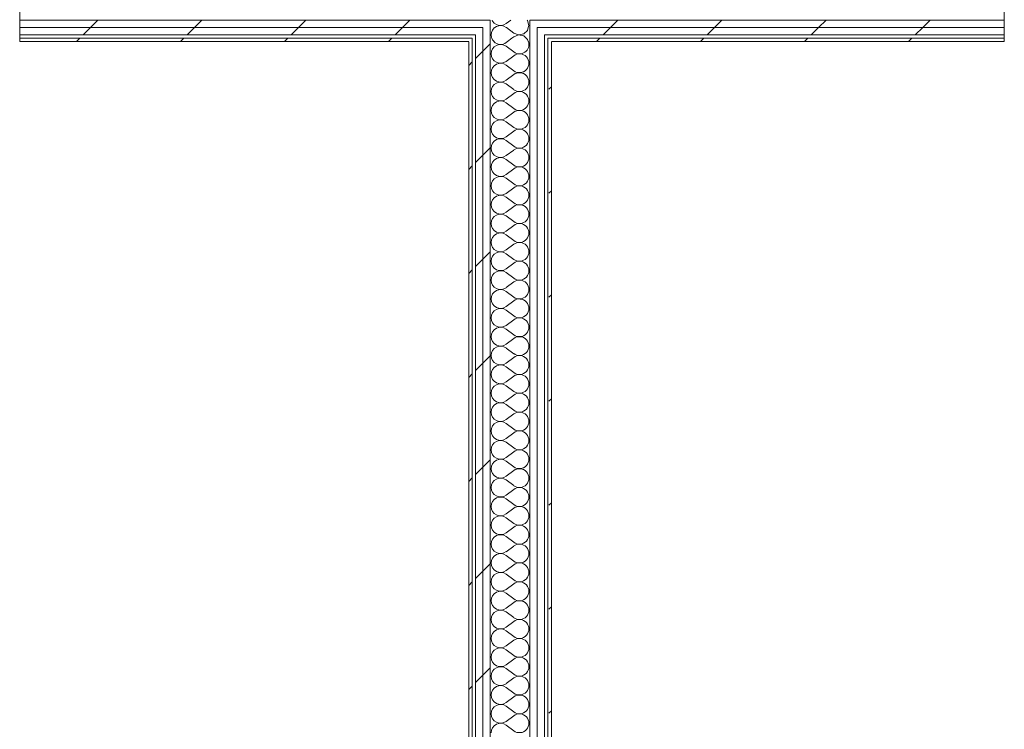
# Model space of a CAD drawing. Header units: millimetres. Extents: x -30280 to 19093, y -17460 to 4378.
# Tile 73 of 188: x -16930 to -15190, y 339 to 1594. Entities that reach past the tile are written whole.
import ezdxf

# ---------------------------------------------------------------- set-up
doc = ezdxf.new("R2010")
doc.units = ezdxf.units.MM
doc.header["$MEASUREMENT"] = 0
doc.linetypes.add('Wipeout_Contour', pattern=[1000, 0, -1000])
doc.layers.add('Nuevo_08_E_Envans secs', color=7, linetype='Continuous')
doc.layers.add('Nuevo_08_E_Envans secs_Pluma_Nº__1', color=7, linetype='Continuous', lineweight=5)
for name, color, linetype, lineweight, true_color in [('Nuevo_08_E_Envans secs_Pluma_Nº__102', 7, 'Continuous', 5, 0xcccccc), ('Nuevo_08_E_Envans secs_Pluma_Nº__171', 171, 'Continuous', 13, 0xaaaaff), ('Nuevo_08_E_Envans secs_Pluma_Nº__177', 7, 'Continuous', 15, 0xf7e046)]:
    doc.layers.add(name, color=color, linetype=linetype, lineweight=lineweight, true_color=true_color)
pattern_1 = [(45, (0, 0), (-183.8478, 183.8478), [195, -65]), (45, (7e-14, 183.85), (-183.8478, 183.8478), [195, -65])]

# ---------------------------------------------------------------- blocks, each defined once
blk = doc.blocks.new('*X189')
at = {"layer": 'Nuevo_08_E_Envans secs_Pluma_Nº__102', "color": 254, "linetype": 'Continuous', "lineweight": 5, "true_color": 0xcccccc}
for p, q in [((-16095.6, 1560.9), (-16094.3, 1557.9)), ((-16094.3, 1557.9), (-16091.7, 1554.9)), ((-16060.1, 1560.9), (-16068.1, 1554.9)), ((-16032.6, 1558.8), (-16034.9, 1560.9)), ((-16031.5, 1554.9), (-16032.6, 1558.8))]:
    blk.add_line(p, q, dxfattribs=at)
blk = doc.blocks.new('*X190')
at = {"layer": 'Nuevo_08_E_Envans secs_Pluma_Nº__102', "color": 254, "linetype": 'Continuous', "lineweight": 5, "true_color": 0xcccccc}
for p, q in [((-16096.7, 1566.9), (-16096.8, 1566.7)), ((-16096.8, 1566.7), (-16096.1, 1562.1)), ((-16048.3, 1566.6), (-16056.8, 1563.3)), ((-16048.6, 1566.9), (-16048.3, 1566.7)), ((-16048.3, 1566.7), (-16047.6, 1566.9)), ((-16039.3, 1564.9), (-16048.3, 1566.6)), ((-16096.1, 1562.1), (-16095.6, 1560.9)), ((-16056.8, 1563.3), (-16060.1, 1560.9)), ((-16034.9, 1560.9), (-16039.3, 1564.9))]:
    blk.add_line(p, q, dxfattribs=at)
blk = doc.blocks.new('*X191')
at = {"layer": 'Nuevo_08_E_Envans secs_Pluma_Nº__102', "color": 254, "linetype": 'Continuous', "lineweight": 5, "true_color": 0xcccccc}
for p, q in [((-16096.1, 1571.2), (-16096.7, 1566.9)), ((-16094.3, 1575.4), (-16096.1, 1571.2)), ((-16091.3, 1579), (-16094.3, 1575.4)), ((-16090.1, 1579.9), (-16091.3, 1579)), ((-16056.8, 1570), (-16069.9, 1579.9)), ((-16056.8, 1570), (-16048.6, 1566.9)), ((-16047.6, 1566.9), (-16039.3, 1568.4)), ((-16039.3, 1568.4), (-16032.6, 1574.6)), ((-16032.6, 1574.6), (-16031.1, 1579.9))]:
    blk.add_line(p, q, dxfattribs=at)
blk = doc.blocks.new('*X192')
at = {"layer": 'Nuevo_08_E_Envans secs_Pluma_Nº__102', "color": 254, "linetype": 'Continuous', "lineweight": 5, "true_color": 0xcccccc}
for p, q in [((-16095, 1592.9), (-16094.3, 1591.2)), ((-16094.3, 1591.2), (-16091.3, 1587.7)), ((-16091.3, 1587.7), (-16087.6, 1585.1)), ((-16087.6, 1585.1), (-16083.2, 1583.6)), ((-16083.2, 1583.6), (-16078.6, 1583.4)), ((-16078.6, 1583.4), (-16074.1, 1584.4)), ((-16074.1, 1584.4), (-16070.1, 1586.7)), ((-16061.8, 1592.9), (-16070.1, 1586.7)), ((-16032.6, 1592.1), (-16033.4, 1592.9)), ((-16030.1, 1583.3), (-16032.6, 1592.1)), ((-16087.6, 1581.6), (-16090.1, 1579.9)), ((-16083.2, 1583), (-16087.6, 1581.6)), ((-16078.6, 1583.3), (-16083.2, 1583)), ((-16074.1, 1582.2), (-16078.6, 1583.3)), ((-16070.1, 1580), (-16074.1, 1582.2)), ((-16069.9, 1579.9), (-16070.1, 1580)), ((-16031.1, 1579.9), (-16030.1, 1583.3))]:
    blk.add_line(p, q, dxfattribs=at)
blk = doc.blocks.new('*X194')
at = {"layer": 'Nuevo_08_E_Envans secs_Pluma_Nº__102', "color": 254, "linetype": 'Continuous', "lineweight": 5, "true_color": 0xcccccc}
for p, q in [((-16068.1, 1554.9), (-16070.1, 1553.3)), ((-16056.8, 1536.7), (-16070.1, 1546.7)), ((-16056.8, 1530), (-16070.1, 1520)), ((-16056.8, 1503.3), (-16070.1, 1513.3)), ((-16056.8, 1496.7), (-16070.1, 1486.7)), ((-16056.8, 1470), (-16070.1, 1480)), ((-16056.8, 1463.3), (-16070.1, 1453.3)), ((-16056.8, 1436.7), (-16070.1, 1446.7)), ((-16056.8, 1430), (-16070.1, 1420)), ((-16056.8, 1403.3), (-16070.1, 1413.3)), ((-16056.8, 1396.7), (-16070.1, 1386.7)), ((-16056.8, 1370), (-16070.1, 1380)), ((-16056.8, 1363.3), (-16070.1, 1353.3)), ((-16056.8, 1336.7), (-16070.1, 1346.7)), ((-16056.8, 1330), (-16070.1, 1320)), ((-16056.8, 1303.3), (-16070.1, 1313.3)), ((-16056.8, 1296.7), (-16070.1, 1286.7)), ((-16056.8, 1270), (-16070.1, 1280)), ((-16056.8, 1263.3), (-16070.1, 1253.3)), ((-16056.8, 1236.7), (-16070.1, 1246.7)), ((-16056.8, 1230), (-16070.1, 1220)), ((-16056.8, 1203.3), (-16070.1, 1213.3)), ((-16056.8, 1196.7), (-16070.1, 1186.7)), ((-16056.8, 1170), (-16070.1, 1180)), ((-16056.8, 1163.3), (-16070.1, 1153.3)), ((-16056.8, 1136.7), (-16070.1, 1146.7)), ((-16056.8, 1130), (-16070.1, 1120)), ((-16056.8, 1103.3), (-16070.1, 1113.3)), ((-16056.8, 1096.7), (-16070.1, 1086.7)), ((-16056.8, 1070), (-16070.1, 1080)), ((-16056.8, 1063.3), (-16070.1, 1053.3)), ((-16056.8, 1036.7), (-16070.1, 1046.7)), ((-16056.8, 1030), (-16070.1, 1020)), ((-16056.8, 1003.3), (-16070.1, 1013.3)), ((-16056.8, 996.7), (-16070.1, 986.7)), ((-16056.8, 970), (-16070.1, 980)), ((-16056.8, 963.3), (-16070.1, 953.3)), ((-16056.8, 936.7), (-16070.1, 946.7)), ((-16056.8, 930), (-16070.1, 920)), ((-16056.8, 903.3), (-16070.1, 913.3)), ((-16056.8, 896.7), (-16070.1, 886.7)), ((-16056.8, 870), (-16070.1, 880)), ((-16056.8, 863.3), (-16070.1, 853.3)), ((-16056.8, 836.7), (-16070.1, 846.7)), ((-16056.8, 830), (-16070.1, 820)), ((-16056.8, 803.3), (-16070.1, 813.3)), ((-16056.8, 796.7), (-16070.1, 786.7)), ((-16056.8, 770), (-16070.1, 780)), ((-16056.8, 763.3), (-16070.1, 753.3)), ((-16056.8, 736.7), (-16070.1, 746.7)), ((-16056.8, 730), (-16070.1, 720)), ((-16056.8, 703.3), (-16070.1, 713.3)), ((-16056.8, 696.7), (-16070.1, 686.7)), ((-16056.8, 670), (-16070.1, 680)), ((-16056.8, 663.3), (-16070.1, 653.3)), ((-16056.8, 636.7), (-16070.1, 646.7)), ((-16056.8, 630), (-16070.1, 620)), ((-16056.8, 603.3), (-16070.1, 613.3)), ((-16056.8, 596.7), (-16070.1, 586.7)), ((-16056.8, 570), (-16070.1, 580)), ((-16056.8, 563.3), (-16070.1, 553.3)), ((-16056.8, 536.7), (-16070.1, 546.7)), ((-16056.8, 530), (-16070.1, 520)), ((-16056.8, 503.3), (-16070.1, 513.3)), ((-16056.8, 496.7), (-16070.1, 486.7)), ((-16056.8, 470), (-16070.1, 480)), ((-16056.8, 463.3), (-16070.1, 453.3)), ((-16056.8, 436.7), (-16070.1, 446.7)), ((-16056.8, 430), (-16070.1, 420)), ((-16056.8, 403.3), (-16070.1, 413.3)), ((-16056.8, 396.7), (-16070.1, 386.7)), ((-16056.8, 370), (-16070.1, 380)), ((-16056.8, 363.3), (-16070.1, 353.3)), ((-16056.8, 336.7), (-16070.1, 346.7))]:
    blk.add_line(p, q, dxfattribs=at)
for centre, start, end in [((-16080.1, 1533.3), 53.1301, 180), ((-16080.1, 1566.7), 225.1387, 306.8699), ((-16046.8, 1550), 233.1301, 16.9288), ((-16080.1, 1533.3), 180, 306.8699), ((-16046.8, 1516.7), 233.1301, 126.8699), ((-16080.1, 1500), 53.1301, 180), ((-16080.1, 1500), 180, 306.8699), ((-16046.8, 1483.3), 233.1301, 126.8699), ((-16080.1, 1466.7), 53.1301, 180), ((-16080.1, 1466.7), 180, 306.8699), ((-16046.8, 1450), 233.1301, 126.8699), ((-16080.1, 1433.3), 53.1301, 180), ((-16080.1, 1433.3), 180, 306.8699), ((-16046.8, 1416.7), 233.1301, 126.8699), ((-16080.1, 1400), 53.1301, 180), ((-16080.1, 1400), 180, 306.8699), ((-16046.8, 1383.3), 233.1301, 126.8699), ((-16080.1, 1366.7), 53.1301, 180), ((-16080.1, 1366.7), 180, 306.8699), ((-16046.8, 1350), 233.1301, 126.8699), ((-16080.1, 1333.3), 53.1301, 180), ((-16080.1, 1333.3), 180, 306.8699), ((-16046.8, 1316.7), 233.1301, 126.8699), ((-16080.1, 1300), 53.1301, 180), ((-16080.1, 1300), 180, 306.8699), ((-16046.8, 1283.3), 233.1301, 126.8699), ((-16080.1, 1266.7), 53.1301, 180), ((-16080.1, 1266.7), 180, 306.8699), ((-16046.8, 1250), 233.1301, 126.8699), ((-16080.1, 1233.3), 53.1301, 180), ((-16080.1, 1233.3), 180, 306.8699), ((-16046.8, 1216.7), 233.1301, 126.8699), ((-16080.1, 1200), 53.1301, 180), ((-16080.1, 1200), 180, 306.8699), ((-16080.1, 1166.7), 53.1301, 180), ((-16046.8, 1183.3), 233.1301, 126.8699), ((-16080.1, 1166.7), 180, 306.8699), ((-16046.8, 1150), 233.1301, 126.8699), ((-16080.1, 1133.3), 53.1301, 180), ((-16080.1, 1133.3), 180, 306.8699), ((-16046.8, 1116.7), 233.1301, 126.8699), ((-16080.1, 1100), 53.1301, 180), ((-16080.1, 1100), 180, 306.8699), ((-16046.8, 1083.3), 233.1301, 126.8699), ((-16080.1, 1066.7), 53.1301, 180), ((-16080.1, 1066.7), 180, 306.8699), ((-16046.8, 1050), 233.1301, 126.8699), ((-16080.1, 1033.3), 53.1301, 180), ((-16080.1, 1033.3), 180, 306.8699), ((-16046.8, 1016.7), 233.1301, 126.8699), ((-16080.1, 1000), 53.1301, 180), ((-16080.1, 1000), 180, 306.8699), ((-16046.8, 983.3), 233.1301, 126.8699), ((-16080.1, 966.7), 53.1301, 180), ((-16080.1, 966.7), 180, 306.8699), ((-16046.8, 950), 233.1301, 126.8699), ((-16080.1, 933.3), 53.1301, 180), ((-16080.1, 933.3), 180, 306.8699), ((-16046.8, 916.7), 233.1301, 126.8699), ((-16080.1, 900), 53.1301, 180), ((-16080.1, 900), 180, 306.8699), ((-16046.8, 883.3), 233.1301, 126.8699), ((-16080.1, 866.7), 53.1301, 180), ((-16080.1, 866.7), 180, 306.8699), ((-16046.8, 850), 233.1301, 126.8699), ((-16080.1, 833.3), 53.1301, 180), ((-16080.1, 833.3), 180, 306.8699), ((-16046.8, 816.7), 233.1301, 126.8699), ((-16080.1, 800), 53.1301, 180), ((-16080.1, 800), 180, 306.8699), ((-16080.1, 766.7), 53.1301, 180), ((-16046.8, 783.3), 233.1301, 126.8699), ((-16080.1, 766.7), 180, 306.8699), ((-16046.8, 750), 233.1301, 126.8699), ((-16080.1, 733.3), 53.1301, 180), ((-16080.1, 733.3), 180, 306.8699), ((-16046.8, 716.7), 233.1301, 126.8699), ((-16080.1, 700), 53.1301, 180), ((-16080.1, 700), 180, 306.8699), ((-16046.8, 683.3), 233.1301, 126.8699), ((-16080.1, 666.7), 53.1301, 180), ((-16080.1, 666.7), 180, 306.8699), ((-16046.8, 650), 233.1301, 126.8699), ((-16080.1, 633.3), 53.1301, 180), ((-16080.1, 633.3), 180, 306.8699), ((-16046.8, 616.7), 233.1301, 126.8699), ((-16080.1, 600), 53.1301, 180), ((-16080.1, 600), 180, 306.8699), ((-16046.8, 583.3), 233.1301, 126.8699), ((-16080.1, 566.7), 53.1301, 180), ((-16080.1, 566.7), 180, 306.8699), ((-16046.8, 550), 233.1301, 126.8699), ((-16080.1, 533.3), 53.1301, 180), ((-16080.1, 533.3), 180, 306.8699), ((-16046.8, 516.7), 233.1301, 126.8699), ((-16080.1, 500), 53.1301, 180), ((-16080.1, 500), 180, 306.8699), ((-16046.8, 483.3), 233.1301, 126.8699), ((-16080.1, 466.7), 53.1301, 180), ((-16080.1, 466.7), 180, 306.8699), ((-16046.8, 450), 233.1301, 126.8699), ((-16080.1, 433.3), 53.1301, 180), ((-16080.1, 433.3), 180, 306.8699), ((-16046.8, 416.7), 233.1301, 126.8699), ((-16080.1, 400), 53.1301, 180), ((-16080.1, 400), 180, 306.8699), ((-16080.1, 366.7), 53.1301, 180), ((-16046.8, 383.3), 233.1301, 126.8699), ((-16080.1, 366.7), 180, 306.8699), ((-16046.8, 350), 233.1301, 126.8699), ((-16080.1, 333.3), 53.1301, 180)]:
    blk.add_arc(centre, 16.7, start, end, dxfattribs=at)
blk = doc.blocks.new('Muro_71_1', base_point=(-16136.4, -1129))
at = {"color": 254, "linetype": 'Wipeout_Contour', "lineweight": 0, "ltscale": 64772.170296}
blk.add_wipeout([(-16111.4, 1560.9), (-16124.4, 1560.9), (-16124.4, 1554.9), (-16111.4, 1554.9)], dxfattribs=at).dxf.layer = 'Nuevo_08_E_Envans secs'
at = {"layer": 'Nuevo_08_E_Envans secs_Pluma_Nº__177', "linetype": 'Continuous', "lineweight": 15, "true_color": 0xf7e046}
h = blk.add_hatch(dxfattribs=at)
h.set_pattern_fill('Panellat_HPL_0001', color=53, style=0, pattern_type=2)
h.set_pattern_definition(pattern_1)
h.paths.add_polyline_path([(-16111.4, 1560.9), (-16124.4, 1560.9), (-16124.4, 1554.9), (-16111.4, 1554.9)])
at = {"color": 254, "linetype": 'Wipeout_Contour', "lineweight": 0, "ltscale": 64720.411691}
blk.add_wipeout([(-16098.4, 1560.9), (-16111.4, 1560.9), (-16111.4, 1554.9), (-16098.4, 1554.9)], dxfattribs=at).dxf.layer = 'Nuevo_08_E_Envans secs'
at = {"layer": 'Nuevo_08_E_Envans secs_Pluma_Nº__177', "linetype": 'Continuous', "lineweight": 15, "true_color": 0xf7e046}
h = blk.add_hatch(dxfattribs=at)
h.set_pattern_fill('Panellat_HPL_0001', color=53, style=0, pattern_type=2)
h.set_pattern_definition(pattern_1)
h.paths.add_polyline_path([(-16098.4, 1560.9), (-16111.4, 1560.9), (-16111.4, 1554.9), (-16098.4, 1554.9)])
at = {"layer": 'Nuevo_08_E_Envans secs', "color": 7, "lineweight": 20}
blk.add_blockref('*X189', (0, 0), dxfattribs=at)
at = {"color": 254, "linetype": 'Wipeout_Contour', "lineweight": 0, "ltscale": 64774.483624}
blk.add_wipeout([(-16111.4, 1566.9), (-16124.4, 1566.9), (-16124.4, 1560.9), (-16111.4, 1560.9)], dxfattribs=at).dxf.layer = 'Nuevo_08_E_Envans secs'
at = {"color": 254, "linetype": 'Wipeout_Contour', "lineweight": 0, "ltscale": 64389.962074}
blk.add_wipeout([(-16015.4, 1560.9), (-16028.4, 1560.9), (-16028.4, 1554.9), (-16015.4, 1554.9)], dxfattribs=at).dxf.layer = 'Nuevo_08_E_Envans secs'
at = {"layer": 'Nuevo_08_E_Envans secs_Pluma_Nº__177', "linetype": 'Continuous', "lineweight": 15, "true_color": 0xf7e046}
h = blk.add_hatch(dxfattribs=at)
h.set_pattern_fill('Panellat_HPL_0001', color=53, style=0, pattern_type=2)
h.set_pattern_definition(pattern_1)
h.paths.add_polyline_path([(-16111.4, 1566.9), (-16124.4, 1566.9), (-16124.4, 1560.9), (-16111.4, 1560.9)])
h = blk.add_hatch(dxfattribs=at)
h.set_pattern_fill('Panellat_HPL_0001', color=53, style=0, pattern_type=2)
h.set_pattern_definition(pattern_1)
h.paths.add_polyline_path([(-16015.4, 1560.9), (-16028.4, 1560.9), (-16028.4, 1554.9), (-16015.4, 1554.9)])
at = {"color": 254, "linetype": 'Wipeout_Contour', "lineweight": 0, "ltscale": 64722.726868}
blk.add_wipeout([(-16098.4, 1566.9), (-16111.4, 1566.9), (-16111.4, 1560.9), (-16098.4, 1560.9)], dxfattribs=at).dxf.layer = 'Nuevo_08_E_Envans secs'
at = {"color": 254, "linetype": 'Wipeout_Contour', "lineweight": 0, "ltscale": 64338.206351}
blk.add_wipeout([(-16002.4, 1560.9), (-16015.4, 1560.9), (-16015.4, 1554.9), (-16002.4, 1554.9)], dxfattribs=at).dxf.layer = 'Nuevo_08_E_Envans secs'
at = {"layer": 'Nuevo_08_E_Envans secs_Pluma_Nº__177', "linetype": 'Continuous', "lineweight": 15, "true_color": 0xf7e046}
h = blk.add_hatch(dxfattribs=at)
h.set_pattern_fill('Panellat_HPL_0001', color=53, style=0, pattern_type=2)
h.set_pattern_definition(pattern_1)
h.paths.add_polyline_path([(-16098.4, 1566.9), (-16111.4, 1566.9), (-16111.4, 1560.9), (-16098.4, 1560.9)])
h = blk.add_hatch(dxfattribs=at)
h.set_pattern_fill('Panellat_HPL_0001', color=53, style=0, pattern_type=2)
h.set_pattern_definition(pattern_1)
h.paths.add_polyline_path([(-16002.4, 1560.9), (-16015.4, 1560.9), (-16015.4, 1554.9), (-16002.4, 1554.9)])
at = {"layer": 'Nuevo_08_E_Envans secs', "color": 7, "lineweight": 20}
blk.add_blockref('*X190', (0, 0), dxfattribs=at)
at = {"color": 254, "linetype": 'Wipeout_Contour', "lineweight": 0, "ltscale": 64726.414709}
blk.add_wipeout([(-16098.4, 1579.9), (-16111.4, 1579.9), (-16111.4, 1566.9), (-16098.4, 1566.9)], dxfattribs=at).dxf.layer = 'Nuevo_08_E_Envans secs'
at = {"color": 254, "linetype": 'Wipeout_Contour', "lineweight": 0, "ltscale": 64392.289132}
blk.add_wipeout([(-16015.4, 1566.9), (-16028.4, 1566.9), (-16028.4, 1560.9), (-16015.4, 1560.9)], dxfattribs=at).dxf.layer = 'Nuevo_08_E_Envans secs'
at = {"layer": 'Nuevo_08_E_Envans secs_Pluma_Nº__177', "linetype": 'Continuous', "lineweight": 15, "true_color": 0xf7e046}
h = blk.add_hatch(dxfattribs=at)
h.set_pattern_fill('Panellat_HPL_0001', color=53, style=0, pattern_type=2)
h.set_pattern_definition(pattern_1)
h.paths.add_polyline_path([(-16098.4, 1579.9), (-16111.4, 1579.9), (-16111.4, 1566.9), (-16098.4, 1566.9)])
h = blk.add_hatch(dxfattribs=at)
h.set_pattern_fill('Panellat_HPL_0001', color=53, style=0, pattern_type=2)
h.set_pattern_definition(pattern_1)
h.paths.add_polyline_path([(-16015.4, 1566.9), (-16028.4, 1566.9), (-16028.4, 1560.9), (-16015.4, 1560.9)])
at = {"layer": 'Nuevo_08_E_Envans secs_Pluma_Nº__1', "color": 7, "linetype": 'Continuous', "lineweight": 5}
for p, q in [((-16098.4, 1592.9), (-16098.4, 1579.9)), ((-16111.4, 1579.9), (-16111.4, 1566.9)), ((-16098.4, 1579.9), (-16098.4, 1566.9))]:
    blk.add_line(p, q, dxfattribs=at)
at = {"layer": 'Nuevo_08_E_Envans secs', "color": 7, "lineweight": 20}
blk.add_blockref('*X191', (0, 0), dxfattribs=at)
at = {"color": 254, "linetype": 'Wipeout_Contour', "lineweight": 0, "ltscale": 64340.535281}
blk.add_wipeout([(-16002.4, 1566.9), (-16015.4, 1566.9), (-16015.4, 1560.9), (-16002.4, 1560.9)], dxfattribs=at).dxf.layer = 'Nuevo_08_E_Envans secs'
at = {"layer": 'Nuevo_08_E_Envans secs_Pluma_Nº__177', "linetype": 'Continuous', "lineweight": 15, "true_color": 0xf7e046}
h = blk.add_hatch(dxfattribs=at)
h.set_pattern_fill('Panellat_HPL_0001', color=53, style=0, pattern_type=2)
h.set_pattern_definition(pattern_1)
h.paths.add_polyline_path([(-16002.4, 1566.9), (-16015.4, 1566.9), (-16015.4, 1560.9), (-16002.4, 1560.9)])
at = {"color": 254, "linetype": 'Wipeout_Contour', "lineweight": 0, "ltscale": 64395.995897}
blk.add_wipeout([(-16015.4, 1579.9), (-16028.4, 1579.9), (-16028.4, 1566.9), (-16015.4, 1566.9)], dxfattribs=at).dxf.layer = 'Nuevo_08_E_Envans secs'
at = {"color": 254, "linetype": 'Wipeout_Contour', "lineweight": 0, "ltscale": 64204.127583}
blk.add_wipeout([(-15990.4, -1129), (-15990.4, 1554.9), (-15996.4, 1554.9), (-15996.4, -1129)], dxfattribs=at).dxf.layer = 'Nuevo_08_E_Envans secs'
at = {"layer": 'Nuevo_08_E_Envans secs_Pluma_Nº__171', "linetype": 'Continuous', "lineweight": 13, "true_color": 0xaaaaff}
h = blk.add_hatch(dxfattribs=at)
h.set_pattern_fill('Panellat_HPL_0001', color=161, style=0, pattern_type=2)
h.set_pattern_definition(pattern_1)
h.paths.add_polyline_path([(-15990.4, -1129), (-15990.4, 1554.9), (-15996.4, 1554.9), (-15996.4, -1129)])
at = {"layer": 'Nuevo_08_E_Envans secs_Pluma_Nº__177', "linetype": 'Continuous', "lineweight": 15, "true_color": 0xf7e046}
h = blk.add_hatch(dxfattribs=at)
h.set_pattern_fill('Panellat_HPL_0001', color=53, style=0, pattern_type=2)
h.set_pattern_definition(pattern_1)
h.paths.add_polyline_path([(-16015.4, 1579.9), (-16028.4, 1579.9), (-16028.4, 1566.9), (-16015.4, 1566.9)])
at = {"layer": 'Nuevo_08_E_Envans secs_Pluma_Nº__1', "color": 7, "linetype": 'Continuous', "lineweight": 5}
for p, q in [((-16028.4, 1579.9), (-16028.4, 1592.9)), ((-16028.4, 1566.9), (-16028.4, 1579.9)), ((-16015.4, 1566.9), (-16015.4, 1579.9))]:
    blk.add_line(p, q, dxfattribs=at)
at = {"layer": 'Nuevo_08_E_Envans secs_Pluma_Nº__1', "color": 7, "linetype": 'Continuous', "lineweight": 5, "flags": 128}
blk.add_lwpolyline([(-15990.4, -1129), (-15990.4, 1554.9)], dxfattribs=at)
at = {"layer": 'Nuevo_08_E_Envans secs', "color": 7, "lineweight": 20}
blk.add_blockref('*X192', (0, 0), dxfattribs=at)
at = {"color": 254, "linetype": 'Wipeout_Contour', "lineweight": 0, "ltscale": 64267.602615}
blk.add_wipeout([(-16002.4, -1141), (-16002.4, 1554.9), (-16015.4, 1554.9), (-16015.4, -1141)], dxfattribs=at).dxf.layer = 'Nuevo_08_E_Envans secs'
at = {"layer": 'Nuevo_08_E_Envans secs_Pluma_Nº__177', "linetype": 'Continuous', "lineweight": 15, "true_color": 0xf7e046}
h = blk.add_hatch(dxfattribs=at)
h.set_pattern_fill('Panellat_HPL_0001', color=53, style=0, pattern_type=2)
h.set_pattern_definition(pattern_1)
h.paths.add_polyline_path([(-16002.4, -1141), (-16002.4, 1554.9), (-16015.4, 1554.9), (-16015.4, -1141)])
at = {"layer": 'Nuevo_08_E_Envans secs_Pluma_Nº__1', "color": 7, "linetype": 'Continuous', "lineweight": 5}
for p, q in [((-16002.4, 1560.9), (-16002.4, 1566.9)), ((-16002.4, 1554.9), (-16002.4, 1560.9)), ((-16002.4, -1141), (-16002.4, 1554.9)), ((-15996.4, 1554.9), (-15996.4, 1560.9)), ((-15996.4, -1135), (-15996.4, 1554.9))]:
    blk.add_line(p, q, dxfattribs=at)
at = {"color": 254, "linetype": 'Wipeout_Contour', "lineweight": 0, "ltscale": 64321.27249}
blk.add_wipeout([(-16015.4, -1154), (-16015.4, 1554.9), (-16028.4, 1554.9), (-16028.4, -1154)], dxfattribs=at).dxf.layer = 'Nuevo_08_E_Envans secs'
at = {"layer": 'Nuevo_08_E_Envans secs_Pluma_Nº__177', "linetype": 'Continuous', "lineweight": 15, "true_color": 0xf7e046}
h = blk.add_hatch(dxfattribs=at)
h.set_pattern_fill('Panellat_HPL_0001', color=53, style=0, pattern_type=2)
h.set_pattern_definition(pattern_1)
h.paths.add_polyline_path([(-16015.4, -1154), (-16015.4, 1554.9), (-16028.4, 1554.9), (-16028.4, -1154)])
at = {"layer": 'Nuevo_08_E_Envans secs_Pluma_Nº__1', "color": 7, "linetype": 'Continuous', "lineweight": 5}
for p, q in [((-16028.4, 1560.9), (-16028.4, 1566.9)), ((-16015.4, 1560.9), (-16015.4, 1566.9)), ((-16028.4, 1554.9), (-16028.4, 1560.9)), ((-16028.4, -1154), (-16028.4, 1554.9)), ((-16015.4, 1554.9), (-16015.4, 1560.9)), ((-16015.4, -1154), (-16015.4, 1554.9))]:
    blk.add_line(p, q, dxfattribs=at)
at = {"layer": 'Nuevo_08_E_Envans secs', "color": 7, "lineweight": 20}
blk.add_blockref('*X194', (0, 0), dxfattribs=at)
at = {"color": 254, "linetype": 'Wipeout_Contour', "lineweight": 0, "ltscale": 64650.512803}
blk.add_wipeout([(-16098.4, -1145.9), (-16098.4, 1554.9), (-16111.4, 1554.9), (-16111.4, -1140.1)], dxfattribs=at).dxf.layer = 'Nuevo_08_E_Envans secs'
at = {"layer": 'Nuevo_08_E_Envans secs_Pluma_Nº__177', "linetype": 'Continuous', "lineweight": 15, "true_color": 0xf7e046}
h = blk.add_hatch(dxfattribs=at)
h.set_pattern_fill('Panellat_HPL_0001', color=53, style=0, pattern_type=2)
h.set_pattern_definition(pattern_1)
h.paths.add_polyline_path([(-16098.4, -1145.9), (-16098.4, 1554.9), (-16111.4, 1554.9), (-16111.4, -1140.1)])
at = {"layer": 'Nuevo_08_E_Envans secs_Pluma_Nº__1', "color": 7, "linetype": 'Continuous', "lineweight": 5}
for p, q in [((-16098.4, 1566.9), (-16098.4, 1560.9)), ((-16098.4, 1560.9), (-16098.4, 1554.9)), ((-16098.4, -1145.9), (-16098.4, 1554.9))]:
    blk.add_line(p, q, dxfattribs=at)
at = {"color": 254, "linetype": 'Wipeout_Contour', "lineweight": 0, "ltscale": 64701.510661}
blk.add_wipeout([(-16111.4, -1140.1), (-16111.4, 1554.9), (-16124.4, 1554.9), (-16124.4, -1134.3)], dxfattribs=at).dxf.layer = 'Nuevo_08_E_Envans secs'
at = {"layer": 'Nuevo_08_E_Envans secs_Pluma_Nº__177', "linetype": 'Continuous', "lineweight": 15, "true_color": 0xf7e046}
h = blk.add_hatch(dxfattribs=at)
h.set_pattern_fill('Panellat_HPL_0001', color=53, style=0, pattern_type=2)
h.set_pattern_definition(pattern_1)
h.paths.add_polyline_path([(-16111.4, -1140.1), (-16111.4, 1554.9), (-16124.4, 1554.9), (-16124.4, -1134.3)])
at = {"layer": 'Nuevo_08_E_Envans secs_Pluma_Nº__1', "color": 7, "linetype": 'Continuous', "lineweight": 5}
for p, q in [((-16111.4, 1566.9), (-16111.4, 1560.9)), ((-16111.4, 1560.9), (-16111.4, 1554.9)), ((-16111.4, -1140.1), (-16111.4, 1554.9))]:
    blk.add_line(p, q, dxfattribs=at)
at = {"color": 254, "linetype": 'Wipeout_Contour', "lineweight": 0, "ltscale": 64762.135973}
blk.add_wipeout([(-16130.4, -1129), (-16130.4, 1554.9), (-16136.4, 1554.9), (-16136.4, -1129)], dxfattribs=at).dxf.layer = 'Nuevo_08_E_Envans secs'
at = {"layer": 'Nuevo_08_E_Envans secs_Pluma_Nº__171', "linetype": 'Continuous', "lineweight": 13, "true_color": 0xaaaaff}
h = blk.add_hatch(dxfattribs=at)
h.set_pattern_fill('Panellat_HPL_0001', color=161, style=0, pattern_type=2)
h.set_pattern_definition(pattern_1)
h.paths.add_polyline_path([(-16130.4, -1129), (-16130.4, 1554.9), (-16136.4, 1554.9), (-16136.4, -1129)])
at = {"layer": 'Nuevo_08_E_Envans secs_Pluma_Nº__1', "color": 7, "linetype": 'Continuous', "lineweight": 5}
for p, q in [((-16124.4, 1566.9), (-16124.4, 1560.9)), ((-16130.4, 1560.9), (-16130.4, 1554.9)), ((-16130.4, -1129), (-16130.4, 1554.9)), ((-16124.4, 1560.9), (-16124.4, 1554.9)), ((-16124.4, -1134.3), (-16124.4, 1554.9))]:
    blk.add_line(p, q, dxfattribs=at)
at = {"layer": 'Nuevo_08_E_Envans secs_Pluma_Nº__1', "color": 7, "linetype": 'Continuous', "lineweight": 5, "flags": 128}
blk.add_lwpolyline([(-16136.4, 1554.9), (-16136.4, -1129)], dxfattribs=at)
blk = doc.blocks.new('Muro_135_1', base_point=(-15189.9, 1554.9))
at = {"color": 254, "linetype": 'Wipeout_Contour', "lineweight": 0, "ltscale": 66426.070879}
blk.add_wipeout([(-16136.4, 1560.9), (-16930.1, 1560.9), (-16930.1, 1554.9), (-16136.4, 1554.9)], dxfattribs=at).dxf.layer = 'Nuevo_08_E_Envans secs'
at = {"color": 254, "linetype": 'Wipeout_Contour', "lineweight": 0, "ltscale": 64276.498038}
blk.add_wipeout([(-15990.4, 1560.9), (-15996.4, 1560.9), (-15996.4, 1554.9), (-15990.4, 1554.9)], dxfattribs=at).dxf.layer = 'Nuevo_08_E_Envans secs'
at = {"layer": 'Nuevo_08_E_Envans secs_Pluma_Nº__171', "linetype": 'Continuous', "lineweight": 13, "true_color": 0xaaaaff}
h = blk.add_hatch(dxfattribs=at)
h.set_pattern_fill('Panellat_HPL_0001', color=161, style=0, pattern_type=2)
h.set_pattern_definition(pattern_1)
h.paths.add_polyline_path([(-16136.4, 1560.9), (-16930.1, 1560.9), (-16930.1, 1554.9), (-16136.4, 1554.9)])
h = blk.add_hatch(dxfattribs=at)
h.set_pattern_fill('Panellat_HPL_0001', color=161, style=0, pattern_type=2)
h.set_pattern_definition(pattern_1)
h.paths.add_polyline_path([(-15990.4, 1560.9), (-15996.4, 1560.9), (-15996.4, 1554.9), (-15990.4, 1554.9)])
at = {"color": 254, "linetype": 'Wipeout_Contour', "lineweight": 0, "ltscale": 64344.245027}
blk.add_wipeout([(-16002.4, 1579.9), (-16015.4, 1579.9), (-16015.4, 1566.9), (-16002.4, 1566.9)], dxfattribs=at).dxf.layer = 'Nuevo_08_E_Envans secs'
at = {"color": 254, "linetype": 'Wipeout_Contour', "lineweight": 0, "ltscale": 64833.882905}
blk.add_wipeout([(-16130.4, 1560.9), (-16136.4, 1560.9), (-16136.4, 1554.9), (-16130.4, 1554.9)], dxfattribs=at).dxf.layer = 'Nuevo_08_E_Envans secs'
at = {"color": 254, "linetype": 'Wipeout_Contour', "lineweight": 0, "ltscale": 62671.399145}
blk.add_wipeout([(-15990.4, 1554.9), (-15189.9, 1554.9), (-15189.9, 1560.9), (-15990.4, 1560.9)], dxfattribs=at).dxf.layer = 'Nuevo_08_E_Envans secs'
at = {"layer": 'Nuevo_08_E_Envans secs_Pluma_Nº__171', "linetype": 'Continuous', "lineweight": 13, "true_color": 0xaaaaff}
h = blk.add_hatch(dxfattribs=at)
h.set_pattern_fill('Panellat_HPL_0001', color=161, style=0, pattern_type=2)
h.set_pattern_definition(pattern_1)
h.paths.add_polyline_path([(-16130.4, 1560.9), (-16136.4, 1560.9), (-16136.4, 1554.9), (-16130.4, 1554.9)])
h = blk.add_hatch(dxfattribs=at)
h.set_pattern_fill('Panellat_HPL_0001', color=161, style=0, pattern_type=2)
h.set_pattern_definition(pattern_1)
h.paths.add_polyline_path([(-15990.4, 1554.9), (-15189.9, 1554.9), (-15189.9, 1560.9), (-15990.4, 1560.9)])
at = {"layer": 'Nuevo_08_E_Envans secs_Pluma_Nº__177', "linetype": 'Continuous', "lineweight": 15, "true_color": 0xf7e046}
h = blk.add_hatch(dxfattribs=at)
h.set_pattern_fill('Panellat_HPL_0001', color=53, style=0, pattern_type=2)
h.set_pattern_definition(pattern_1)
h.paths.add_polyline_path([(-16002.4, 1579.9), (-16015.4, 1579.9), (-16015.4, 1566.9), (-16002.4, 1566.9)])
at = {"layer": 'Nuevo_08_E_Envans secs_Pluma_Nº__1', "color": 7, "linetype": 'Continuous', "lineweight": 5, "flags": 128}
for points in [[(-16930.1, 1554.9), (-16136.4, 1554.9)], [(-15990.4, 1554.9), (-15189.9, 1554.9)]]:
    blk.add_lwpolyline(points, dxfattribs=at)
at = {"color": 254, "linetype": 'Wipeout_Contour', "lineweight": 0, "ltscale": 64401.098644}
blk.add_wipeout([(-16015.4, 1592.9), (-16028.4, 1592.9), (-16028.4, 1579.9), (-16015.4, 1579.9)], dxfattribs=at).dxf.layer = 'Nuevo_08_E_Envans secs'
at = {"color": 254, "linetype": 'Wipeout_Contour', "lineweight": 0, "ltscale": 66408.036555}
blk.add_wipeout([(-16124.4, 1579.9), (-16930.1, 1579.9), (-16930.1, 1566.9), (-16124.4, 1566.9)], dxfattribs=at).dxf.layer = 'Nuevo_08_E_Envans secs'
at = {"color": 254, "linetype": 'Wipeout_Contour', "lineweight": 0, "ltscale": 62701.487283}
blk.add_wipeout([(-16002.4, 1566.9), (-15189.9, 1566.9), (-15189.9, 1579.9), (-16002.4, 1579.9)], dxfattribs=at).dxf.layer = 'Nuevo_08_E_Envans secs'
at = {"layer": 'Nuevo_08_E_Envans secs_Pluma_Nº__177', "linetype": 'Continuous', "lineweight": 15, "true_color": 0xf7e046}
h = blk.add_hatch(dxfattribs=at)
h.set_pattern_fill('Panellat_HPL_0001', color=53, style=0, pattern_type=2)
h.set_pattern_definition(pattern_1)
h.paths.add_polyline_path([(-16015.4, 1592.9), (-16028.4, 1592.9), (-16028.4, 1579.9), (-16015.4, 1579.9)])
h = blk.add_hatch(dxfattribs=at)
h.set_pattern_fill('Panellat_HPL_0001', color=53, style=0, pattern_type=2)
h.set_pattern_definition(pattern_1)
h.paths.add_polyline_path([(-16124.4, 1579.9), (-16930.1, 1579.9), (-16930.1, 1566.9), (-16124.4, 1566.9)])
h = blk.add_hatch(dxfattribs=at)
h.set_pattern_fill('Panellat_HPL_0001', color=53, style=0, pattern_type=2)
h.set_pattern_definition(pattern_1)
h.paths.add_polyline_path([(-16002.4, 1566.9), (-15189.9, 1566.9), (-15189.9, 1579.9), (-16002.4, 1579.9)])
at = {"layer": 'Nuevo_08_E_Envans secs_Pluma_Nº__1', "color": 7, "linetype": 'Continuous', "lineweight": 5}
for p, q in [((-16028.4, 1579.9), (-16028.4, 1592.9)), ((-16002.4, 1560.9), (-16002.4, 1566.9)), ((-16002.4, 1566.9), (-15189.9, 1566.9)), ((-15996.4, 1554.9), (-15996.4, 1560.9)), ((-15996.4, 1560.9), (-15189.9, 1560.9))]:
    blk.add_line(p, q, dxfattribs=at)
at = {"layer": 'Nuevo_08_E_Envans secs_Pluma_Nº__1', "color": 7, "linetype": 'Continuous', "lineweight": 5, "flags": 128}
for points in [[(-16930.1, 1560.9), (-16930.1, 1566.9)], [(-15189.9, 1560.9), (-15189.9, 1566.9)], [(-16930.1, 1554.9), (-16930.1, 1560.9)], [(-15189.9, 1554.9), (-15189.9, 1560.9)]]:
    blk.add_lwpolyline(points, dxfattribs=at)
at = {"color": 254, "linetype": 'Wipeout_Contour', "lineweight": 0, "ltscale": 62732.604808}
blk.add_wipeout([(-16015.4, 1579.9), (-15189.9, 1579.9), (-15189.9, 1592.9), (-16015.4, 1592.9)], dxfattribs=at).dxf.layer = 'Nuevo_08_E_Envans secs'
at = {"color": 254, "linetype": 'Wipeout_Contour', "lineweight": 0, "ltscale": 64778.168518}
blk.add_wipeout([(-16111.4, 1579.9), (-16124.4, 1579.9), (-16124.4, 1566.9), (-16111.4, 1566.9)], dxfattribs=at).dxf.layer = 'Nuevo_08_E_Envans secs'
at = {"layer": 'Nuevo_08_E_Envans secs_Pluma_Nº__177', "linetype": 'Continuous', "lineweight": 15, "true_color": 0xf7e046}
h = blk.add_hatch(dxfattribs=at)
h.set_pattern_fill('Panellat_HPL_0001', color=53, style=0, pattern_type=2)
h.set_pattern_definition(pattern_1)
h.paths.add_polyline_path([(-16015.4, 1579.9), (-15189.9, 1579.9), (-15189.9, 1592.9), (-16015.4, 1592.9)])
h = blk.add_hatch(dxfattribs=at)
h.set_pattern_fill('Panellat_HPL_0001', color=53, style=0, pattern_type=2)
h.set_pattern_definition(pattern_1)
h.paths.add_polyline_path([(-16111.4, 1579.9), (-16124.4, 1579.9), (-16124.4, 1566.9), (-16111.4, 1566.9)])
at = {"layer": 'Nuevo_08_E_Envans secs_Pluma_Nº__1', "color": 7, "linetype": 'Continuous', "lineweight": 5}
for p, q in [((-16028.4, 1592.9), (-15189.9, 1592.9)), ((-16930.1, 1566.9), (-16124.4, 1566.9)), ((-16124.4, 1566.9), (-16124.4, 1560.9)), ((-16015.4, 1566.9), (-16015.4, 1579.9)), ((-16015.4, 1579.9), (-15189.9, 1579.9)), ((-16930.1, 1560.9), (-16130.4, 1560.9)), ((-16130.4, 1560.9), (-16130.4, 1554.9))]:
    blk.add_line(p, q, dxfattribs=at)
at = {"layer": 'Nuevo_08_E_Envans secs_Pluma_Nº__1', "color": 7, "linetype": 'Continuous', "lineweight": 5, "flags": 128}
for points in [[(-15189.9, 1592.9), (-15189.9, 1662.9)], [(-15189.9, 1579.9), (-15189.9, 1592.9)], [(-15189.9, 1566.9), (-15189.9, 1579.9)]]:
    blk.add_lwpolyline(points, dxfattribs=at)
at = {"color": 254, "linetype": 'Wipeout_Contour', "lineweight": 0, "ltscale": 66387.112736}
blk.add_wipeout([(-16111.4, 1592.9), (-16930.1, 1592.9), (-16930.1, 1579.9), (-16111.4, 1579.9)], dxfattribs=at).dxf.layer = 'Nuevo_08_E_Envans secs'
at = {"layer": 'Nuevo_08_E_Envans secs_Pluma_Nº__177', "linetype": 'Continuous', "lineweight": 15, "true_color": 0xf7e046}
h = blk.add_hatch(dxfattribs=at)
h.set_pattern_fill('Panellat_HPL_0001', color=53, style=0, pattern_type=2)
h.set_pattern_definition(pattern_1)
h.paths.add_polyline_path([(-16111.4, 1592.9), (-16930.1, 1592.9), (-16930.1, 1579.9), (-16111.4, 1579.9)])
at = {"layer": 'Nuevo_08_E_Envans secs_Pluma_Nº__1', "color": 7, "linetype": 'Continuous', "lineweight": 5, "flags": 128}
for points in [[(-16930.1, 1592.9), (-16930.1, 1662.9)], [(-16930.1, 1579.9), (-16930.1, 1592.9)], [(-16930.1, 1566.9), (-16930.1, 1579.9)]]:
    blk.add_lwpolyline(points, dxfattribs=at)
at = {"color": 254, "linetype": 'Wipeout_Contour', "lineweight": 0, "ltscale": 64731.49141}
blk.add_wipeout([(-16098.4, 1592.9), (-16111.4, 1592.9), (-16111.4, 1579.9), (-16098.4, 1579.9)], dxfattribs=at).dxf.layer = 'Nuevo_08_E_Envans secs'
at = {"layer": 'Nuevo_08_E_Envans secs_Pluma_Nº__177', "linetype": 'Continuous', "lineweight": 15, "true_color": 0xf7e046}
h = blk.add_hatch(dxfattribs=at)
h.set_pattern_fill('Panellat_HPL_0001', color=53, style=0, pattern_type=2)
h.set_pattern_definition(pattern_1)
h.paths.add_polyline_path([(-16098.4, 1592.9), (-16111.4, 1592.9), (-16111.4, 1579.9), (-16098.4, 1579.9)])
at = {"layer": 'Nuevo_08_E_Envans secs_Pluma_Nº__1', "color": 7, "linetype": 'Continuous', "lineweight": 5}
for p, q in [((-16930.1, 1592.9), (-16098.4, 1592.9)), ((-16098.4, 1592.9), (-16098.4, 1579.9)), ((-16930.1, 1579.9), (-16111.4, 1579.9)), ((-16111.4, 1579.9), (-16111.4, 1566.9))]:
    blk.add_line(p, q, dxfattribs=at)

msp = doc.modelspace()

# ---------------------------------------------------------------- block references
at = {"layer": 'Nuevo_08_E_Envans secs', "color": 7, "lineweight": 20}
msp.add_blockref('Muro_71_1', (-16136.431, -1128.976), dxfattribs=at)

# ---------------------------------------------------------------- next in the draw order: block references
msp.add_blockref('Muro_135_1', (-15189.881, 1554.853), dxfattribs=at)

doc.saveas('drawing.dxf')
